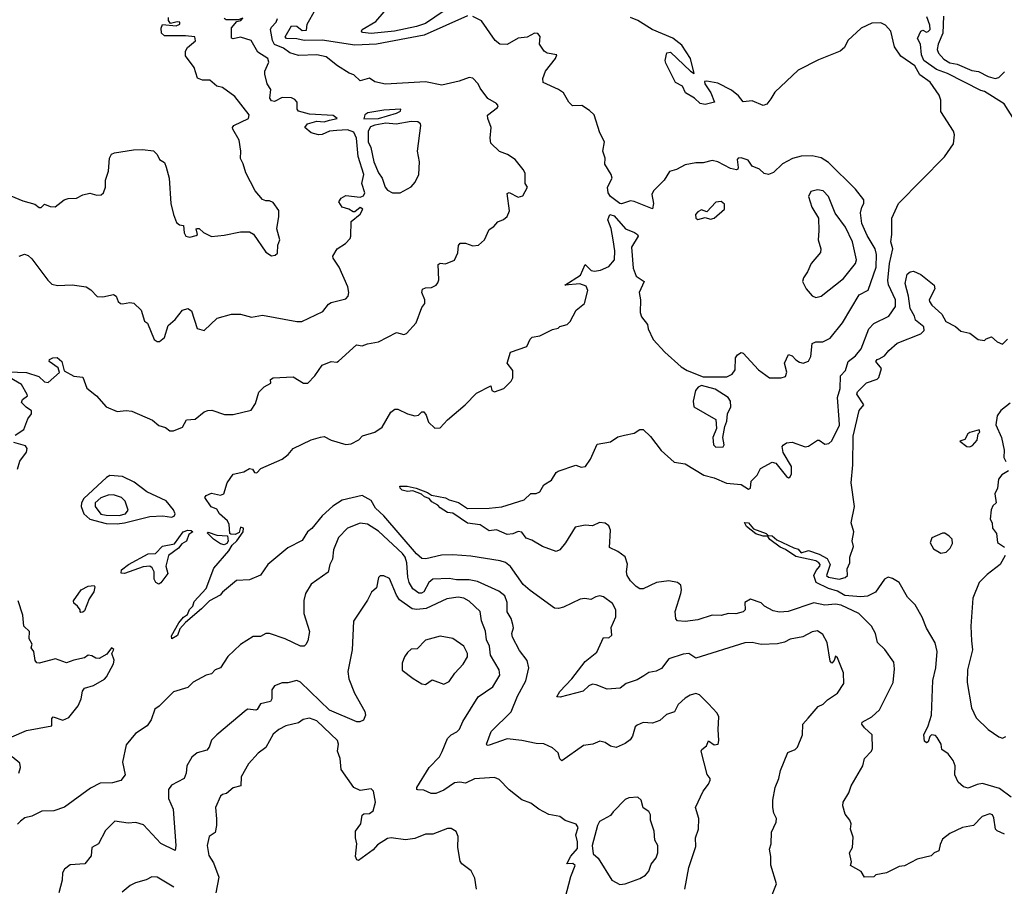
# Model space of a CAD drawing. Extents: x 1468344 to 1613994, y 525695 to 643861.
# Tile 47 of 256: x 1497147 to 1502575, y 602330 to 607109. Entities that reach past the tile are written whole.
import ezdxf

# ---------------------------------------------------------------- set-up
doc = ezdxf.new("R2010")
doc.units = 0

msp = doc.modelspace()

# ---------------------------------------------------------------- linework, layer by layer
at = {"layer": '0CON10XD'}
for points in [[(1499595, 607234.2), (1499385, 607088.2), (1499335, 607071), (1499214, 607045), (1499085, 607032.4), (1499037.9, 607037.9), (1499030.9, 607045), (1499035.5, 607055), (1499110.8, 607099.2), (1499156.9, 607153.1)], [(1499615, 607129.6), (1499376.7, 607023.3), (1499115, 606974.5), (1498995, 606969.2), (1498815, 606995.8), (1498715, 606994.1), (1498675, 607002.7), (1498618.8, 607005), (1498611.2, 607015), (1498645, 607075.6), (1498675, 607072.9), (1498705, 607049.6), (1498728.3, 607051.7), (1498731.2, 607085), (1498777.5, 607165)], [(1497055, 606156.9), (1497165, 606111.2), (1497231.2, 606091.2), (1497255, 606073.8), (1497265, 606073.3), (1497285, 606092.5), (1497315, 606078.8), (1497343.6, 606076.4), (1497392.5, 606115), (1497415, 606123.3), (1497460, 606125), (1497496.1, 606143.9), (1497535, 606152), (1497571.8, 606141.8), (1497596.4, 606143.6), (1497610, 606155), (1497620, 606185), (1497620, 606225), (1497636.8, 606273.2), (1497643.1, 606345), (1497653.2, 606366.8), (1497670, 606375), (1497775, 606392.2), (1497825, 606393.5), (1497885, 606385.8), (1497905, 606366.7), (1497918.8, 606338.8), (1497945, 606321.2), (1497955, 606296.2), (1497970.8, 606235), (1497980, 606095), (1497994.4, 606034.4), (1498011.7, 605991.7), (1498028.3, 605978.3), (1498050, 605975), (1498053.6, 605933.6), (1498062.5, 605915), (1498085, 605910), (1498120.7, 605919.3), (1498127.5, 605925), (1498120, 605955), (1498125, 605957.5), (1498137, 605957), (1498160, 605935), (1498205, 605914.3), (1498275, 605920.6), (1498365, 605940), (1498415, 605938.8), (1498435.8, 605925.8), (1498505, 605826.7), (1498535, 605806.2), (1498555, 605810), (1498568.6, 605821.4), (1498570, 605865), (1498582, 605895), (1498564.2, 605955), (1498576.6, 606023.4), (1498575, 606057.5), (1498545, 606101.2), (1498525, 606111.2), (1498505, 606110), (1498485, 606117.5), (1498445.8, 606165.8), (1498394.3, 606264.3), (1498380, 606315), (1498364, 606344), (1498365.6, 606384.4), (1498357.3, 606445), (1498322, 606505), (1498320, 606515), (1498327.5, 606525), (1498408, 606565), (1498412.5, 606585), (1498332.9, 606685), (1498265, 606735.6), (1498235, 606742.9), (1498196.3, 606776.3), (1498155, 606775.8), (1498127.3, 606787.3), (1498109.2, 606845), (1498060.7, 606910.7), (1498061.1, 606935), (1498071.9, 606955), (1498117.4, 606992.6), (1498113.8, 607015), (1498060.7, 607020.7), (1497945, 607020), (1497929.2, 607035), (1497927.5, 607062.5), (1497935, 607082.5), (1498010, 607075), (1498030, 607085), (1498030, 607095), (1498015, 607097.5), (1497978.3, 607088.3), (1497967.5, 607105), (1497968.3, 607121.7)], [(1497144.5, 605805.5), (1497174.4, 605815.6), (1497195, 605808.9), (1497215, 605790), (1497302.4, 605672.4), (1497325, 605650.6), (1497355, 605643.8), (1497437.6, 605647.6), (1497514.2, 605635.8), (1497539.5, 605619.5), (1497575, 605582.9), (1497605, 605581.2), (1497665, 605593.3), (1497680, 605585), (1497691.2, 605555), (1497702.5, 605545), (1497715, 605542), (1497755, 605550), (1497775.8, 605545.8), (1497817.1, 605507.1), (1497835, 605447.5), (1497852.5, 605435), (1497888.8, 605345), (1497905, 605333.8), (1497917.5, 605335), (1497945, 605356.7), (1497966.5, 605423.5), (1498004.2, 605455.8), (1498045, 605506.7), (1498073.9, 605516.1), (1498093.6, 605503.6), (1498125, 605406.7), (1498164.1, 605395.9), (1498236.2, 605463.8), (1498315, 605485.7), (1498365, 605485.8), (1498425, 605468.8), (1498485, 605480.6), (1498675, 605444.4), (1498702.5, 605445), (1498819.2, 605500.8), (1498850, 605540), (1498865, 605550), (1498945, 605570), (1498957.8, 605585), (1498961.9, 605605), (1498956.7, 605636.7), (1498909.2, 605745), (1498875, 605793.3), (1498874.2, 605805), (1498896.7, 605845), (1498942.5, 605875), (1498968.3, 605901.7), (1498973.3, 605915), (1498973.8, 605996.2), (1499025, 606036.7), (1499039.2, 606065), (1499025, 606074), (1498995, 606050), (1498985, 606048.8), (1498962.5, 606065), (1498925.9, 606075.9), (1498906.7, 606105), (1498920, 606125), (1498945, 606138.8), (1499025, 606130), (1499042.7, 606137.3), (1499049.2, 606155), (1499034.2, 606205), (1499043.6, 606255), (1499012.5, 606355), (1499003.6, 606455), (1498989.4, 606489.4), (1498955, 606501.5), (1498895, 606498.5), (1498856, 606494), (1498815, 606475.6), (1498795, 606474.4), (1498754.5, 606484.5), (1498720, 606515), (1498734.4, 606535.6), (1498785, 606548.9), (1498825, 606546.7), (1498855.7, 606554.3), (1498896.7, 606565), (1498875, 606580), (1498745, 606587.9), (1498684.3, 606604.3), (1498676.7, 606615), (1498677.5, 606655), (1498665, 606668.8), (1498645, 606678), (1498595, 606680.8), (1498551.7, 606658.3), (1498535, 606661.2), (1498525.9, 606675.9), (1498532.5, 606725), (1498512.5, 606755), (1498499.5, 606809.5), (1498499.2, 606825), (1498520, 606875), (1498515.8, 606895), (1498460.5, 606930.5), (1498423.3, 606995), (1498365, 607013.6), (1498325, 607003.9), (1498315, 607007.8), (1498315.7, 607065), (1498345, 607100), (1498366.7, 607105), (1498377, 607117), (1498351.7, 607108.3), (1498285, 607108.2), (1498273.8, 607115)], [(1498325, 604932.9), (1498424.2, 604955.8), (1498446.7, 604993.3), (1498466.2, 605055), (1498495, 605083.8), (1498532.5, 605105), (1498530, 605125), (1498545, 605134.2), (1498655, 605139.1), (1498711.2, 605105), (1498735, 605104.5), (1498774.2, 605145), (1498815, 605204), (1498865, 605223.8), (1498895, 605221.2), (1498905, 605226.2), (1499004.3, 605315.7), (1499035, 605310), (1499065, 605322.5), (1499125, 605333.1), (1499225, 605383.8), (1499265, 605374), (1499280.5, 605379.5), (1499332.1, 605437.9), (1499365, 605522.5), (1499381.2, 605545), (1499380, 605565), (1499364.4, 605605), (1499367.7, 605622.3), (1499385, 605631.2), (1499417.7, 605632.3), (1499442.5, 605645), (1499451.7, 605658.3), (1499457.1, 605675), (1499455, 605760), (1499465, 605766.7), (1499495, 605763.3), (1499545, 605783.3), (1499563, 605823), (1499565.8, 605864.2), (1499575, 605876.2), (1499605, 605877.5), (1499645, 605862.5), (1499676.7, 605865), (1499710, 605895), (1499735, 605952.5), (1499761.7, 605968.3), (1499782.5, 605995), (1499815, 606006.7), (1499835, 606023.8), (1499848, 606055), (1499835, 606150), (1499845, 606156.2), (1499895, 606130), (1499921.7, 606138.3), (1499946.7, 606185), (1499933.3, 606205), (1499933.3, 606263.3), (1499923.6, 606283.6), (1499877.7, 606337.7), (1499835.9, 606365.9), (1499792.5, 606382.5), (1499745, 606427.5), (1499740, 606455), (1499747.1, 606515), (1499727.1, 606565), (1499726.8, 606583.2), (1499781.9, 606625), (1499785.4, 606635), (1499775, 606647.3), (1499728.6, 606675), (1499685, 606731.2), (1499674, 606755), (1499645, 606786.2), (1499625, 606790), (1499569.5, 606770.5), (1499475, 606748.9), (1499385, 606767), (1499163.9, 606753.9), (1499105, 606766.7), (1499075, 606786.7), (1499025, 606771.2), (1498990, 606805), (1498964.3, 606814.3), (1498898.8, 606855), (1498836.2, 606905), (1498785, 606915.7), (1498685, 606911.3), (1498637.2, 606927.2), (1498601.4, 606951.4), (1498552.4, 606972.4), (1498540.8, 606995), (1498530.8, 607055), (1498535, 607067.5), (1498561.7, 607095), (1498568.5, 607115)], [(1501091.4, 605178.6), (1501094, 605245), (1501105, 605261.2), (1501125, 605273.3), (1501135, 605270), (1501219.3, 605179.3), (1501280, 605135), (1501345, 605134), (1501368.3, 605141.7), (1501376, 605165), (1501364, 605215), (1501385, 605263.3), (1501405, 605256), (1501425, 605232.9), (1501445, 605220.6), (1501465.9, 605215.9), (1501495, 605225.8), (1501508.1, 605251.9), (1501516.4, 605323.6), (1501535, 605332.8), (1501575, 605332.7), (1501615, 605352.3), (1501682.3, 605437.7), (1501775, 605591.5), (1501825, 605616.9), (1501867.8, 605745), (1501870.5, 605815), (1501862.4, 605845), (1501818.9, 605918.9), (1501790.3, 605985), (1501781.9, 606045), (1501790.3, 606075), (1501800.7, 606095), (1501800.8, 606115), (1501755, 606175.2), (1501605, 606322.4), (1501565, 606346.5), (1501515, 606357.7), (1501455, 606357.4), (1501406.8, 606343.2), (1501352, 606315), (1501303.1, 606266.9), (1501275, 606256.4), (1501251.9, 606261.9), (1501224.5, 606284.5), (1501185, 606301.4), (1501163.8, 606335), (1501125, 606346.7), (1501107.5, 606345), (1501101.9, 606338.1), (1501108, 606295), (1501106.2, 606285), (1501097.9, 606282.1), (1501065, 606287.7), (1500995.1, 606325.1), (1500965, 606333.6), (1500915, 606319.5), (1500875, 606320), (1500815, 606308.9), (1500767, 606283), (1500728.5, 606271.5), (1500699.4, 606225), (1500641.5, 606165), (1500632.7, 606145), (1500640.5, 606095), (1500635, 606066.7), (1500535, 606106.7), (1500515, 606110), (1500465, 606093.8), (1500455, 606096), (1500404.5, 606134.5), (1500391.2, 606155), (1500386.7, 606185), (1500413.8, 606235), (1500408, 606255), (1500372.1, 606312.1), (1500373.9, 606346.1), (1500361.9, 606385), (1500371.4, 606435), (1500345.7, 606485.7), (1500313.3, 606585), (1500288.8, 606608.8), (1500245.8, 606635.8), (1500194.2, 606634.2), (1500173.8, 606655), (1500145, 606706), (1500116.7, 606725), (1500032.5, 606762.5), (1500031.8, 606785), (1500046.5, 606825), (1500101.2, 606895), (1500108.8, 606915), (1500054.3, 606924.3), (1500038.8, 606935), (1500012, 606975), (1500017, 607017), (1500002.7, 607032.7), (1499985, 607034.1), (1499945, 607013.2), (1499895, 607007.8), (1499835, 606972.5), (1499794.2, 606974.2), (1499767.9, 606995), (1499693.1, 607103.1), (1499645, 607126.9)], [(1500481.7, 604818.3), (1500535, 604828.8), (1500565, 604850), (1500585, 604848.8), (1500625, 604811.2), (1500683.4, 604733.4), (1500755, 604668.7), (1500815, 604659.3), (1500917.9, 604597.9), (1500975, 604583.1), (1501044.3, 604554.3), (1501125, 604545.5), (1501165, 604520), (1501175.5, 604525), (1501179.5, 604565), (1501211.9, 604598.1), (1501230.8, 604635), (1501295, 604668.8), (1501315, 604663.8), (1501375, 604590), (1501385, 604583.3), (1501395, 604587.5), (1501401.2, 604605), (1501401.2, 604645), (1501355, 604722.5), (1501351.2, 604755), (1501356.1, 604763.9), (1501374.2, 604775.8), (1501405, 604780), (1501477, 604753), (1501495, 604757.5), (1501545, 604790.8), (1501555, 604790), (1501585, 604769.2), (1501606.9, 604773.1), (1501623.2, 604786.8), (1501666.3, 604873.7), (1501665.4, 604904.6), (1501655.9, 605025), (1501669.8, 605075), (1501671.8, 605145), (1501700, 605175), (1501713.8, 605225), (1501755, 605256.2), (1501785, 605293.9), (1501827.7, 605405), (1501855.7, 605434.3), (1501937.9, 605475), (1501975, 605527.5), (1501975, 605564), (1501937.2, 605647.2), (1501931.9, 605671.9), (1501942.5, 605765), (1501960.8, 605845), (1501949.2, 605885), (1501955.6, 605925), (1501954.3, 606015), (1501990.9, 606095), (1502245, 606353.2), (1502295.5, 606425), (1502299.4, 606475), (1502294.4, 606495), (1502225, 606602), (1502225.6, 606665), (1502215, 606693.8), (1502166.4, 606765), (1502108.8, 606805), (1502081.5, 606855), (1502005, 606907.7), (1501968.8, 606958.8), (1501949.2, 607045), (1501919.3, 607079.3), (1501895, 607092.5), (1501845, 607090), (1501785, 607062.5), (1501712.5, 606995), (1501693.3, 606955), (1501670, 606935), (1501551.3, 606888.7), (1501439.1, 606830.9), (1501309.9, 606710.1), (1501288.1, 606671.9), (1501266, 606644), (1501245, 606635.6), (1501185, 606661.2), (1501135, 606655.8), (1501109.1, 606689.1), (1501070.2, 606720.2), (1500995, 606758.9), (1500935, 606770.9), (1500922.4, 606767.6), (1500923.6, 606755), (1500957.6, 606705), (1500977.5, 606655), (1500925, 606642), (1500897.7, 606647.7), (1500867.3, 606677.3), (1500816.7, 606705), (1500801.7, 606741.7), (1500762.7, 606762.7), (1500709.5, 606869.5), (1500706.2, 606885), (1500714, 606926), (1500735, 606929.2), (1500844.7, 606824.7), (1500865, 606813.3), (1500844.3, 606895), (1500798.2, 606968.2), (1500748, 607008), (1500633.1, 607055), (1500555, 607105.6), (1500515, 607122)], [(1502687.5, 606465), (1502574.7, 606645), (1502465, 606712.9), (1502445, 606718.8), (1502261.7, 606811.7), (1502200.6, 606835), (1502131.8, 606885), (1502118.4, 606915), (1502113.3, 606973.3), (1502095.5, 607005.5), (1502115, 607046.4), (1502125, 607050.5), (1502145, 607040), (1502155, 607043.3), (1502165.3, 607055), (1502165, 607078.8), (1502147, 607125)], [(1502239.2, 607129.2), (1502236.4, 607035), (1502210, 606975), (1502204.3, 606945), (1502211.3, 606925), (1502241.4, 606891.4), (1502275, 606871.3), (1502314.1, 606864.1), (1502395, 606828.4), (1502433, 606823), (1502486, 606795), (1502525, 606785.5), (1502545, 606789.6), (1502575, 606822.2)], [(1499045, 606563.3), (1499125, 606563.8), (1499225, 606594.4), (1499247.1, 606605), (1499248, 606615), (1499155, 606610.9), (1499066.2, 606595), (1499050, 606585), (1499045, 606563.3)], [(1499245, 606154), (1499305, 606186.7), (1499327.3, 606212.7), (1499348, 606255), (1499350.8, 606325), (1499339.5, 606385), (1499358, 606525), (1499356.2, 606535), (1499342.5, 606545), (1499305, 606547.7), (1499223.2, 606533.2), (1499165, 606538.8), (1499105, 606528), (1499081.4, 606518.6), (1499069.2, 606495), (1499068.9, 606435), (1499083.7, 606403.7), (1499098.9, 606325), (1499124.4, 606265), (1499146, 606235), (1499162.5, 606185), (1499175, 606170), (1499202.5, 606155), (1499245, 606154)], [(1501535, 605578), (1501565, 605584.2), (1501687.9, 605682.1), (1501753.8, 605765), (1501760.4, 605785), (1501738.5, 605885), (1501699.2, 605965), (1501643.2, 606043.2), (1501605.7, 606135), (1501576.7, 606165), (1501545, 606170.6), (1501508.6, 606161.4), (1501495.7, 606135), (1501514.4, 606075), (1501550, 606015), (1501553.3, 605945), (1501548, 605895), (1501563.1, 605845), (1501562.2, 605825), (1501509.6, 605765), (1501490.6, 605719.4), (1501467.1, 605685), (1501462.5, 605665), (1501482, 605625), (1501515.9, 605585.9), (1501535, 605578)], [(1500885, 606006.7), (1500925, 606017.5), (1500955, 606010), (1500975, 606013.8), (1501032.5, 606065), (1501031.7, 606091.7), (1501015, 606106.7), (1500985, 606102.5), (1500935, 606050), (1500905, 606060), (1500885, 606050), (1500872, 606035), (1500874, 606015), (1500885, 606006.7)], [(1501284.5, 602255.5), (1501319.2, 602345), (1501287.3, 602447.3), (1501288.6, 602495), (1501280.8, 602535), (1501289.2, 602565), (1501290.9, 602629.1), (1501317.5, 602685), (1501318.8, 602705), (1501304.2, 602734.2), (1501298.8, 602765), (1501298.8, 602805), (1501312, 602875), (1501332, 602925), (1501341.2, 602968.8), (1501382.3, 603067.7), (1501422.5, 603085), (1501435, 603097.5), (1501462, 603165), (1501463.8, 603225), (1501493.2, 603256.8), (1501548.3, 603321.7), (1501576.2, 603335), (1501600.7, 603359.3), (1501655.7, 603395), (1501690.7, 603449.3), (1501688.3, 603508.3), (1501655, 603590), (1501645, 603600), (1501637.5, 603575), (1501625, 603560), (1501615, 603572.5), (1501598.5, 603675), (1501575, 603718.1), (1501545, 603740), (1501515, 603734), (1501465, 603705.8), (1501395, 603693.3), (1501363.3, 603676.7), (1501325, 603667.3), (1501235, 603663.5), (1501185, 603675.3), (1501145, 603672.5), (1500875, 603588.8), (1500835, 603613.3), (1500805, 603610), (1500725.8, 603585), (1500685, 603531.5), (1500655, 603516.5), (1500615, 603510), (1500588.3, 603491.7), (1500550.3, 603469.7), (1500490.9, 603449.1), (1500457.6, 603422.4), (1500385, 603418), (1500325, 603442), (1500305, 603444.2), (1500284.4, 603435.6), (1500253.2, 603406.8), (1500127.4, 603372.6), (1500108.8, 603375), (1500125.6, 603405), (1500191.1, 603475), (1500265, 603570.6), (1500328.4, 603621.6), (1500365, 603703.3), (1500395, 603700), (1500412, 603715), (1500407.5, 603757.5), (1500433.6, 603816.4), (1500434.4, 603855.6), (1500415, 603890.5), (1500365, 603926.7), (1500345, 603931.8), (1500322.5, 603927.5), (1500295, 603911.4), (1500263.4, 603916.6), (1500236.6, 603913.4), (1500145, 603869.2), (1500118.3, 603861.7), (1500095, 603864.4), (1499960.8, 603960.8), (1499922.9, 603995), (1499853.3, 604093.3), (1499825.4, 604115.4), (1499795.9, 604125.9), (1499635, 604151.2), (1499535, 604159.1), (1499473.2, 604156.8), (1499385.7, 604135.7), (1499365, 604138.6), (1499335, 604163.1), (1499155, 604372.5), (1499108.1, 604415), (1499085, 604457.3), (1499035, 604485.2), (1498925, 604460), (1498872.7, 604427.3), (1498815, 604373.1), (1498757.2, 604302.8), (1498734.2, 604285), (1498705, 604237.5), (1498625, 604196.2), (1498580.7, 604159.3), (1498515.6, 604104.4), (1498475, 604045.7), (1498415, 604020), (1498342.8, 604017.2), (1498265, 603952.5), (1498252.5, 603935), (1498193.8, 603905), (1498150.3, 603859.7), (1498061.8, 603785), (1498030.4, 603749.6), (1498017, 603713), (1497985.8, 603695.8), (1497985, 603710.8), (1498025, 603783.6), (1498050.8, 603815), (1498071.6, 603828.4), (1498082.6, 603857.4), (1498102.2, 603875), (1498109.4, 603900.6), (1498175, 603972), (1498218.1, 604085), (1498300.5, 604179.5), (1498318.8, 604211.2), (1498344.2, 604235), (1498380, 604285), (1498380.8, 604305), (1498365, 604310), (1498358.1, 604281.9), (1498335, 604271.1), (1498311.8, 604271.8), (1498306.5, 604276.5), (1498302.5, 604325), (1498293.8, 604345), (1498248, 604385), (1498235, 604409.2), (1498203.6, 604423.6), (1498168, 604475), (1498174.5, 604485.5), (1498205, 604498.8), (1498255, 604487.5), (1498273.3, 604495), (1498291.2, 604555), (1498325, 604602.5), (1498383.2, 604616.8), (1498415, 604633.8), (1498430.7, 604630.7), (1498442.3, 604612.3), (1498455, 604610), (1498476.2, 604633.8), (1498594.3, 604685.7), (1498627.7, 604712.3), (1498654.5, 604745.5), (1498755, 604791.9), (1498805, 604807.5), (1498825, 604810), (1498865, 604790), (1498945, 604765.8), (1498975, 604770), (1499016.8, 604793.2), (1499036.7, 604815), (1499105.8, 604834.2), (1499145, 604863.1), (1499192.5, 604945), (1499215, 604962), (1499232.3, 604962.3), (1499285.7, 604935.7), (1499325, 604924.2), (1499345, 604927.5), (1499365, 604946), (1499375, 604946.7), (1499387.9, 604927.9), (1499400.3, 604890.3), (1499435, 604856.2), (1499465, 604858.8), (1499505, 604903.3), (1499603.3, 604985), (1499665, 605050), (1499745, 605090), (1499750, 605065), (1499765, 605056.7), (1499816.7, 605075), (1499856.7, 605115), (1499865.8, 605135), (1499865.6, 605175.6), (1499834.3, 605215), (1499852.5, 605275), (1499943, 605307), (1499961.7, 605348.3), (1499972.3, 605357.7), (1500015, 605366.2), (1500085, 605400), (1500115, 605407.5), (1500125, 605416.7), (1500165, 605427.5), (1500182.5, 605445), (1500215, 605507.5), (1500260, 605545), (1500278.8, 605615), (1500269.7, 605639.7), (1500235, 605652.2), (1500152.5, 605645), (1500239.5, 605700.5), (1500265, 605760), (1500296.8, 605726.8), (1500315, 605723.1), (1500348.6, 605728.6), (1500395, 605748), (1500425.7, 605785), (1500427.5, 605835), (1500418.6, 605895), (1500407, 605957), (1500388.8, 606005), (1500400, 606035), (1500425, 606026.7), (1500486.7, 605955), (1500536.7, 605935), (1500552.5, 605925), (1500556.7, 605915), (1500520, 605855), (1500528.7, 605738.7), (1500546, 605695), (1500590, 605665), (1500561.2, 605605), (1500568.8, 605565), (1500568, 605495), (1500575, 605470), (1500607.7, 605427.7), (1500612, 605405), (1500639.5, 605345), (1500703.6, 605275), (1500794.5, 605195), (1500825.8, 605175), (1500915, 605140.6), (1501045, 605140), (1501075.5, 605154.5), (1501091.4, 605178.6)], [(1502198, 603535), (1502205.4, 603625), (1502193.9, 603673.9), (1502145, 603754.2), (1502121.5, 603815), (1502082.7, 603882.7), (1502042, 603925), (1501996, 604006), (1501958.5, 604028.5), (1501935, 604034.6), (1501915, 604024.6), (1501865, 603952), (1501820, 603930), (1501783.4, 603926.6), (1501694.9, 603934.9), (1501655, 603957.9), (1501605, 603973), (1501538.2, 604005), (1501524, 604045), (1501537.3, 604072.7), (1501558.1, 604095), (1501560.6, 604105), (1501552, 604115), (1501535, 604126.1), (1501425, 604148.9), (1501368.5, 604188.5), (1501339.9, 604199.9), (1501282.8, 604242.8), (1501271.2, 604258.8), (1501275.8, 604264.2), (1501295, 604262.3), (1501320.8, 604240.8), (1501415, 604197.7), (1501438.6, 604188.6), (1501455, 604170), (1501495, 604182.8), (1501555, 604162.3), (1501598.9, 604138.9), (1501614.7, 604105), (1501594.2, 604045), (1501605, 604036), (1501665, 604023.8), (1501697, 604033), (1501710, 604045), (1501708.3, 604081.7), (1501722.5, 604115), (1501723.3, 604145), (1501743.8, 604205), (1501736, 604235), (1501745.7, 604285), (1501730.8, 604335), (1501748.6, 604425), (1501731.1, 604555), (1501740, 604655), (1501742.2, 604812.2), (1501775, 604953.8), (1501801.2, 604985), (1501761.4, 605045), (1501765, 605056.2), (1501815, 605106), (1501873.6, 605126.4), (1501883.8, 605136.2), (1501897.1, 605185), (1501866.7, 605225), (1501873.3, 605235), (1501885, 605238.8), (1501915, 605256.2), (1501938, 605285), (1501984, 605325), (1502115, 605376), (1502132.5, 605395), (1502132, 605415), (1502085, 605452.5), (1502080, 605475), (1502055.7, 605515.7), (1502047.5, 605585), (1502028.9, 605655), (1502039.5, 605705), (1502055, 605719.5), (1502075, 605721.9), (1502115, 605704.5), (1502188.9, 605645), (1502191.9, 605625), (1502161.4, 605565), (1502162.9, 605555), (1502174.6, 605534.6), (1502231.2, 605485), (1502252.5, 605445), (1502305, 605417.5), (1502335, 605392.5), (1502385, 605380), (1502430, 605345), (1502465, 605340), (1502475, 605350), (1502505, 605360), (1502535, 605332.5), (1502565, 605320), (1502593, 605347)], [(1497085, 605168), (1497185, 605164.2), (1497252.5, 605142.5), (1497285, 605112.5), (1497305, 605108), (1497367, 605163), (1497359.5, 605189.5), (1497310, 605225), (1497312.5, 605235), (1497330, 605245), (1497354, 605246), (1497380, 605225), (1497393.3, 605173.3), (1497445, 605144), (1497495, 605138), (1497516.9, 605076.9), (1497570, 605035), (1497623.3, 604975), (1497685, 604948.1), (1497735, 604954.2), (1497765, 604951.2), (1497880, 604900), (1497915, 604871.9), (1497951.2, 604861.2), (1497975, 604842), (1497995, 604841.4), (1498045, 604862.5), (1498067.5, 604902.5), (1498115, 604906.4), (1498163.5, 604946.5), (1498183.9, 604953.9), (1498205.7, 604955.7), (1498277, 604933), (1498325, 604932.9)], [(1497122.3, 604817.7), (1497170.3, 604849.7), (1497191.7, 604908.3), (1497213.3, 604935), (1497212.5, 604952.5), (1497182.3, 604972.3), (1497158.3, 604998.3), (1497162.5, 605015), (1497190, 605035), (1497188.3, 605041.7), (1497158.3, 605098.3), (1497060, 605155)], [(1500985, 604752.1), (1501025, 604753.1), (1501030, 604765), (1501023.5, 604805), (1501033.8, 604866.2), (1501045.6, 604895), (1501049.2, 604935), (1501068.1, 604975), (1501065.7, 605005.7), (1501053.3, 605025), (1500980.9, 605070.9), (1500905, 605092.9), (1500886.6, 605083.4), (1500872.5, 605065), (1500860, 605005), (1500863.1, 604975), (1500985.4, 604905.4), (1500987.9, 604855), (1500968, 604805), (1500972.5, 604765), (1500985, 604752.1)], [(1502606.7, 604995), (1502556.4, 604953.6), (1502535.6, 604924.4), (1502528.8, 604875), (1502559.2, 604805), (1502573.3, 604735), (1502572.5, 604695), (1502583.6, 604673.6)], [(1502385, 604753.8), (1502399.3, 604760.7), (1502425, 604790), (1502430, 604825), (1502440, 604835), (1502437, 604847), (1502385, 604832.5), (1502373.3, 604825), (1502356.4, 604793.6), (1502330, 604785), (1502367.5, 604755), (1502385, 604753.8)], [(1497135, 604630), (1497147.5, 604675), (1497185.9, 604724.1), (1497188.8, 604745), (1497179.5, 604759.5), (1497115, 604777.5)], [(1502575, 602618.8), (1502535.5, 602635.5), (1502525.5, 602645.5), (1502517.6, 602707.6), (1502508.8, 602725), (1502495, 602730.8), (1502453.3, 602715), (1502405, 602665.7), (1502345, 602655.6), (1502275, 602622.2), (1502235, 602590.8), (1502220.6, 602560.6), (1502214, 602526), (1502187.5, 602515), (1502171.2, 602498.8), (1502095, 602479.4), (1502025, 602444.2), (1501995, 602440.6), (1501925, 602404.4), (1501866.2, 602393.8), (1501855, 602383.3), (1501805, 602380), (1501785, 602412.5), (1501727.5, 602445), (1501732.5, 602465), (1501722, 602515), (1501738.8, 602545), (1501741.7, 602601.7), (1501726.2, 602645), (1501730, 602675), (1501723.3, 602695), (1501697.7, 602727.7), (1501684.1, 602774.1), (1501685.8, 602795), (1501718.1, 602845), (1501730, 602885), (1501795.6, 602995), (1501804.3, 603035), (1501841.9, 603075), (1501849.1, 603090.9), (1501846.5, 603166.5), (1501804.4, 603204.4), (1501789.2, 603225), (1501791.4, 603235), (1501844.5, 603265.5), (1501886.6, 603303.4), (1501961.5, 603455), (1501968.8, 603528.8), (1501965, 603566.7), (1501916.2, 603636.2), (1501875.6, 603675), (1501864.5, 603725), (1501842.1, 603765), (1501773.2, 603835), (1501675, 603881.4), (1501645, 603886.7), (1501585, 603881.4), (1501525, 603892.7), (1501384.2, 603845.8), (1501335, 603841.4), (1501300, 603850), (1501253.3, 603875), (1501233.8, 603893.8), (1501175, 603913.5), (1501144.5, 603895), (1501145.7, 603855), (1501135, 603843.1), (1501095, 603833.8), (1501055, 603835.6), (1501015, 603824.4), (1500965, 603825.4), (1500885, 603800), (1500815, 603790), (1500773.8, 603793.8), (1500764.3, 603805), (1500760.8, 603845), (1500791.2, 603945), (1500796.2, 603965), (1500791.2, 603991.2), (1500772.5, 604005), (1500725, 604014.2), (1500657.5, 604005), (1500585, 603970.8), (1500565, 603970.8), (1500545, 603984), (1500514.5, 604014.5), (1500495.7, 604045), (1500492, 604065), (1500497, 604107), (1500485, 604146.7), (1500445, 604176.7), (1500399.3, 604199.3), (1500404.4, 604295), (1500395, 604317.5), (1500375, 604332.5), (1500344.2, 604335.8), (1500305, 604318.1), (1500265, 604322.7), (1500210, 604310), (1500155.8, 604225), (1500124, 604185), (1500105, 604176.9), (1500028.8, 604205), (1499970, 604240), (1499940, 604250), (1499915, 604283.3), (1499895, 604286.2), (1499866.1, 604273.9), (1499835, 604271.2), (1499775, 604296.7), (1499735, 604290), (1499685, 604323.8), (1499615, 604333.3), (1499535, 604387.5), (1499505, 604392.5), (1499465, 604417.5), (1499453, 604433), (1499419.7, 604449.7), (1499405, 604469.2), (1499378.9, 604478.9), (1499363.1, 604493.1), (1499315, 604510.6), (1499285, 604507.9), (1499255, 604514.5), (1499244.5, 604525), (1499242.5, 604537.5), (1499282.7, 604537.3), (1499333.3, 604525), (1499395, 604502.9), (1499418.2, 604488.2), (1499495, 604473.2), (1499515, 604460.9), (1499566.4, 604446.4), (1499615, 604414.5), (1499735, 604414.8), (1499805, 604422.5), (1499927.7, 604462.3), (1499964.1, 604495.9), (1499995, 604497.1), (1500013.8, 604505), (1500036.7, 604545), (1500079.3, 604570.7), (1500105, 604612.5), (1500115, 604618.8), (1500213, 604653), (1500242.3, 604642.3), (1500266.2, 604645), (1500294.2, 604685), (1500330.7, 604769.3), (1500405, 604780.8), (1500445, 604808.1), (1500481.7, 604818.3)], [(1502598.8, 604621.2), (1502560.5, 604599.5), (1502542.5, 604575), (1502537.5, 604525), (1502522.5, 604495), (1502530, 604445), (1502511.7, 604428.3), (1502503, 604407), (1502497.5, 604355), (1502507.5, 604335), (1502510, 604305), (1502532.5, 604275), (1502536.4, 604226.4), (1502575, 604200)], [(1497685, 604328.7), (1497725, 604334.9), (1497865, 604369.3), (1497936.4, 604373.6), (1497985, 604365.3), (1497998.9, 604371.1), (1498004.3, 604385), (1497996.1, 604406.1), (1497955, 604455.4), (1497848.2, 604505), (1497779.3, 604559.3), (1497715, 604589.8), (1497645, 604595.7), (1497625.9, 604584.1), (1497501.8, 604468.2), (1497487.6, 604445), (1497486, 604425), (1497501.2, 604385), (1497535, 604355.6), (1497625, 604331.9), (1497685, 604328.7)], [(1497695, 604374.8), (1497730, 604385), (1497745.8, 604405), (1497729.5, 604455), (1497709.2, 604475), (1497665, 604488.8), (1497635, 604487.9), (1497595, 604472), (1497564.2, 604445), (1497564.2, 604425), (1497595, 604383.1), (1497623.4, 604376.6), (1497695, 604374.8)], [(1500813.3, 602315), (1500835.6, 602435), (1500875, 602550), (1500873, 602597), (1500888.5, 602645), (1500890.5, 602705), (1500873.3, 602765), (1500914.2, 602855), (1500945, 602894), (1500954.2, 602915), (1500954, 602925), (1500937.1, 602947.1), (1500903.3, 603075), (1500906.7, 603085), (1500934.1, 603105.9), (1500945, 603132.5), (1500975, 603111.4), (1500997.1, 603115), (1501001.9, 603135), (1500997.1, 603195), (1501001.2, 603265), (1500992.5, 603285), (1500945, 603335.8), (1500895, 603386.7), (1500875, 603394), (1500843.3, 603385), (1500815, 603368.6), (1500776.7, 603333.3), (1500757.7, 603292.3), (1500713, 603277), (1500676, 603244), (1500635, 603230), (1500585, 603233.3), (1500550.5, 603219.5), (1500540.9, 603209.1), (1500525, 603157.5), (1500512.2, 603137.8), (1500485, 603118.2), (1500435, 603096.7), (1500405, 603103.3), (1500373.9, 603123.9), (1500345, 603131.2), (1500307.5, 603115), (1500255, 603106.8), (1500135, 603022), (1500125, 603032.5), (1500115.8, 603065.8), (1500084, 603094), (1500036.2, 603116.2), (1499995, 603118.1), (1499915, 603133.8), (1499835, 603142.9), (1499735, 603108.7), (1499725, 603107.8), (1499720, 603115), (1499746.9, 603185), (1499856.6, 603293.4), (1499891.3, 603378.7), (1499936.8, 603463.2), (1499954.6, 603535), (1499945.3, 603575.3), (1499901.6, 603631.6), (1499863.2, 603705), (1499859.4, 603725), (1499868.6, 603755), (1499866.5, 603775), (1499857, 603807), (1499834.3, 603844.3), (1499834.3, 603895), (1499822.2, 603932.2), (1499788.5, 603958.5), (1499671.6, 604011.6), (1499625, 604020.5), (1499555, 604019.8), (1499515, 604026.9), (1499425, 604024.1), (1499403.3, 604005), (1499374.5, 603955), (1499363.1, 603946.9), (1499346.8, 603946.8), (1499315, 603971.4), (1499295, 604006.4), (1499286.9, 604035), (1499282, 604115), (1499272.2, 604145), (1499258.1, 604165), (1499125, 604288.8), (1499065, 604326.7), (1499025, 604333.1), (1498955, 604305.7), (1498905.7, 604254.3), (1498877.1, 604185), (1498871.1, 604135), (1498856.7, 604105), (1498847.5, 604062.5), (1498755, 603996), (1498723.8, 603945), (1498714.3, 603905.7), (1498714.5, 603835.5), (1498745.6, 603735), (1498735.6, 603684.4), (1498725, 603663.3), (1498715, 603653.8), (1498695, 603654.3), (1498610.8, 603695), (1498525, 603724.4), (1498505, 603724), (1498475, 603707.5), (1498435, 603708), (1498365.4, 603664.6), (1498295, 603597.5), (1498254.5, 603535.5), (1498225, 603523.8), (1498205, 603502), (1498175, 603494.3), (1498104.3, 603455.7), (1498075, 603426.7), (1497995, 603402), (1497916.6, 603323.4), (1497892.8, 603307.2), (1497871.8, 603248.2), (1497850, 603215), (1497785, 603172.5), (1497735, 603110.8), (1497714, 603015), (1497728.6, 602945), (1497705, 602913.8), (1497659.1, 602900.9), (1497590.6, 602899.4), (1497538.1, 602871.9), (1497395, 602766.7), (1497335, 602747.1), (1497270, 602745), (1497215, 602717.5), (1497175, 602707.5), (1497151.1, 602688.9), (1497135, 602674)], [(1501245, 604260.9), (1501204.7, 604274.7), (1501154.1, 604314.1), (1501142.6, 604337.4), (1501165, 604334.6), (1501191.8, 604301.8), (1501261.9, 604275), (1501273.3, 604265), (1501265, 604261.9), (1501245, 604260.9)], [(1497915, 603996.7), (1497897.5, 604005), (1497888.8, 604025), (1497888.1, 604065), (1497876.8, 604086.8), (1497865, 604095.4), (1497827.3, 604092.7), (1497725, 604055.7), (1497706.4, 604056.4), (1497709.1, 604075), (1497746.9, 604105), (1497855, 604163.1), (1497895.2, 604164.8), (1497935, 604205.8), (1498000.3, 604219.7), (1498048.9, 604285), (1498073.8, 604295), (1498093.1, 604293.1), (1498101.2, 604285), (1498079.5, 604270.5), (1498066.2, 604233.8), (1498040.6, 604219.4), (1498023.1, 604195), (1497968.3, 604155), (1497953.2, 604095), (1497964.6, 604055), (1497925, 604004.2), (1497915, 603996.7)], [(1498275, 604213.2), (1498255, 604218.5), (1498216.1, 604245), (1498181.2, 604278.8), (1498187, 604283), (1498235, 604267.5), (1498292.7, 604262.7), (1498297, 604233), (1498289.6, 604220.4), (1498275, 604213.2)], [(1502225, 604168), (1502255, 604173.8), (1502276.7, 604195), (1502289.3, 604220.7), (1502286.7, 604245), (1502271.7, 604261.7), (1502247.5, 604277.5), (1502235, 604278), (1502175, 604251.2), (1502165.8, 604225), (1502185, 604192), (1502225, 604168)], [(1502580, 604155), (1502552.5, 604105), (1502480.5, 604049.5), (1502436.7, 604005), (1502401.2, 603918.8), (1502389.6, 603765), (1502393.9, 603683.9), (1502398.8, 603635), (1502371.6, 603525), (1502370.6, 603455), (1502394.6, 603314.6), (1502420.2, 603260.2), (1502485.8, 603195), (1502545, 603154.3), (1502565, 603148), (1502583, 603157)], [(1500154, 602265), (1500185.9, 602384.1), (1500210, 602445), (1500196.4, 602456.4), (1500162.5, 602455), (1500185, 602497.5), (1500221.7, 602538.3), (1500222.5, 602575), (1500213.3, 602615), (1500226.7, 602655), (1500215, 602672.5), (1500155, 602693.3), (1500125, 602716.2), (1500065, 602726.7), (1500008.8, 602755), (1499965, 602789.2), (1499915, 602808), (1499845, 602862), (1499790.3, 602920.3), (1499765, 602931.1), (1499655, 602922.2), (1499605, 602898.6), (1499574.4, 602904.4), (1499545, 602901.8), (1499485, 602860), (1499441.7, 602841.7), (1499415, 602843.1), (1499375, 602860.6), (1499341.7, 602861.7), (1499336.2, 602865), (1499337.1, 602875), (1499403.8, 602985), (1499461.5, 603045), (1499476.4, 603073.6), (1499506.5, 603145), (1499525, 603165.5), (1499557.7, 603182.3), (1499572.2, 603197.8), (1499590.2, 603239.8), (1499673.9, 603375), (1499755, 603430.6), (1499793.2, 603495), (1499790.9, 603525), (1499743.5, 603605), (1499736.7, 603655), (1499720.3, 603690.3), (1499715, 603736.7), (1499693.6, 603795), (1499685.5, 603845), (1499625, 603903.5), (1499595, 603919.5), (1499565, 603925.5), (1499501.2, 603915), (1499388.1, 603861.9), (1499336.1, 603856.1), (1499310.3, 603860.3), (1499240.6, 603910.6), (1499223.6, 603935), (1499185, 604027.5), (1499155, 604043.3), (1499135, 604042.5), (1499125, 604032.5), (1499114.3, 603975.7), (1499087, 603953), (1499065, 603908.8), (1498987.3, 603792.7), (1498980.6, 603635), (1498955.9, 603514.1), (1498961.5, 603475), (1498993.8, 603395), (1499050.8, 603295), (1499054, 603275), (1499042.7, 603247.3), (1499022.7, 603237.3), (1499005, 603237.1), (1498855, 603302), (1498695, 603455.5), (1498675, 603464.5), (1498625, 603452.9), (1498595, 603452.9), (1498551.2, 603435), (1498536.7, 603413.3), (1498536.4, 603363.6), (1498530.3, 603349.7), (1498475, 603336), (1498456, 603305), (1498448.3, 603301.7), (1498405, 603307.1), (1498395, 603302.5), (1498235, 603166), (1498204.6, 603135.4), (1498192.2, 603097.8), (1498179.6, 603080.4), (1498125, 603067.1), (1498096.6, 603043.4), (1498068.6, 602995), (1498065.4, 602954.6), (1498054.4, 602925.6), (1497985, 602887.5), (1497968, 602865), (1497968.1, 602815), (1497993.8, 602755), (1498008.8, 602555), (1498005, 602527.5), (1497925, 602565.8), (1497829.5, 602669.5), (1497788.3, 602681.7), (1497745, 602678), (1497671.2, 602688.8), (1497620.9, 602639.1), (1497581.2, 602565), (1497545.9, 602544.1), (1497541.7, 602498.3), (1497505.9, 602454.1), (1497425, 602449.2), (1497394.2, 602425), (1497384.2, 602405), (1497382.5, 602365), (1497362.5, 602295)], [(1497485, 603840), (1497480, 603845), (1497480, 603855), (1497466.7, 603875), (1497445, 603892.5), (1497444.2, 603905), (1497486.7, 603965), (1497525, 603985.5), (1497558.8, 603988.8), (1497562.5, 603982.5), (1497555.6, 603955), (1497530, 603915), (1497505, 603850), (1497495, 603842.5), (1497485, 603840)], [(1497105, 603153.8), (1497185, 603190), (1497323.8, 603215), (1497324.5, 603255.5), (1497332.5, 603265), (1497385, 603247.5), (1497418, 603262), (1497470, 603325), (1497486.9, 603365), (1497494.3, 603405.7), (1497505, 603423.8), (1497555, 603437.5), (1497615, 603472.9), (1497625.8, 603485), (1497665, 603557.5), (1497667.5, 603577.5), (1497656, 603615), (1497666, 603636), (1497653.8, 603645), (1497628.6, 603611.4), (1497585, 603587.1), (1497567.6, 603587.6), (1497545, 603601.9), (1497525, 603605.4), (1497505, 603590), (1497445, 603577.9), (1497405, 603562), (1497345, 603584.9), (1497255, 603560.6), (1497242.5, 603562.5), (1497232.4, 603575), (1497225.2, 603625.2), (1497210, 603645), (1497216.4, 603665), (1497198.9, 603695), (1497201.8, 603735), (1497170.7, 603765), (1497164.4, 603825), (1497139.5, 603905)], [(1499385, 603443.8), (1499420.5, 603469.5), (1499485, 603445.8), (1499515, 603460), (1499545.6, 603505), (1499591.4, 603555), (1499615.7, 603595), (1499615.7, 603615), (1499596, 603655), (1499535, 603697.5), (1499465, 603709.2), (1499385, 603687.5), (1499339.2, 603640.8), (1499305, 603638.8), (1499285, 603620), (1499268, 603595), (1499255, 603560), (1499255, 603522.5), (1499315.9, 603475.9), (1499365, 603446.2), (1499385, 603443.8)], [(1502612.2, 602822.2), (1502549.1, 602869.1), (1502455, 602896.5), (1502425, 602891.9), (1502375, 602871.4), (1502349.4, 602879.4), (1502320, 602905), (1502302, 602945), (1502304.4, 602995), (1502293.1, 603025), (1502265, 603061.2), (1502230, 603085), (1502226, 603115), (1502205, 603150.8), (1502195, 603161.4), (1502174.3, 603165.7), (1502163.9, 603156.1), (1502155, 603127.5), (1502145, 603122.5), (1502135, 603130), (1502131.2, 603165), (1502156, 603215), (1502173.5, 603275), (1502180.9, 603465), (1502198, 603535)], [(1499666, 602315), (1499655.8, 602375.8), (1499635.8, 602415.8), (1499584.1, 602454.1), (1499575, 602470), (1499562, 602545), (1499564, 602605), (1499553.3, 602633.3), (1499525, 602650), (1499505, 602648.8), (1499425, 602617.5), (1499385, 602617.8), (1499325, 602593.8), (1499275, 602587.5), (1499195, 602597.5), (1499175, 602594.3), (1499120.2, 602559.8), (1499095, 602530.8), (1499015, 602472), (1499005, 602476.7), (1498999.2, 602495), (1499006.7, 602565), (1498998.2, 602598.2), (1498998.1, 602635), (1499027.5, 602675), (1499035, 602723.3), (1499045, 602730), (1499075, 602731.1), (1499095, 602746.2), (1499108.7, 602795), (1499097.8, 602855), (1499085, 602868.6), (1499025, 602858), (1498990, 602875), (1498920, 602975), (1498914.4, 603035), (1498898.5, 603075), (1498905.6, 603115), (1498900, 603135), (1498785, 603242.5), (1498745, 603257.3), (1498709.2, 603250.8), (1498685, 603232.5), (1498613.8, 603215), (1498575, 603195.4), (1498545, 603168.5), (1498505, 603095.7), (1498462.9, 603065), (1498408.9, 603005), (1498367.5, 602935), (1498366.3, 602883.7), (1498325, 602873.1), (1498288.3, 602841.7), (1498265, 602836.2), (1498255, 602827.5), (1498227.1, 602765), (1498231.7, 602701.7), (1498232.5, 602665), (1498225, 602627.5), (1498192.5, 602605), (1498180, 602555), (1498190.3, 602500.3), (1498215, 602460), (1498245, 602380), (1498229.5, 602295)], [(1497142, 602955), (1497152, 602985), (1497148.8, 603008.8), (1497106.2, 603045)], [(1500455, 602340), (1500485, 602344.2), (1500565, 602373.8), (1500597.6, 602392.4), (1500615, 602413.8), (1500628.3, 602451.7), (1500655, 602487.5), (1500664.5, 602515.5), (1500664.4, 602555), (1500648.8, 602585), (1500645.4, 602635.4), (1500624.5, 602694.5), (1500624, 602725), (1500615, 602743.3), (1500585, 602762.5), (1500573.3, 602805), (1500555, 602822.5), (1500505, 602818.8), (1500485, 602808.8), (1500418.1, 602741.9), (1500405, 602720), (1500343, 602687), (1500332, 602665), (1500303.3, 602555), (1500309.3, 602509.3), (1500335.6, 602485.6), (1500411.2, 602365), (1500455, 602340)], [(1497996.4, 602325), (1497905, 602380.6), (1497875, 602382.9), (1497845, 602365.8), (1497785, 602349.4), (1497756.2, 602335), (1497712.6, 602297.4)]]:
    msp.add_lwpolyline(points, dxfattribs=at)

doc.saveas('drawing.dxf')
